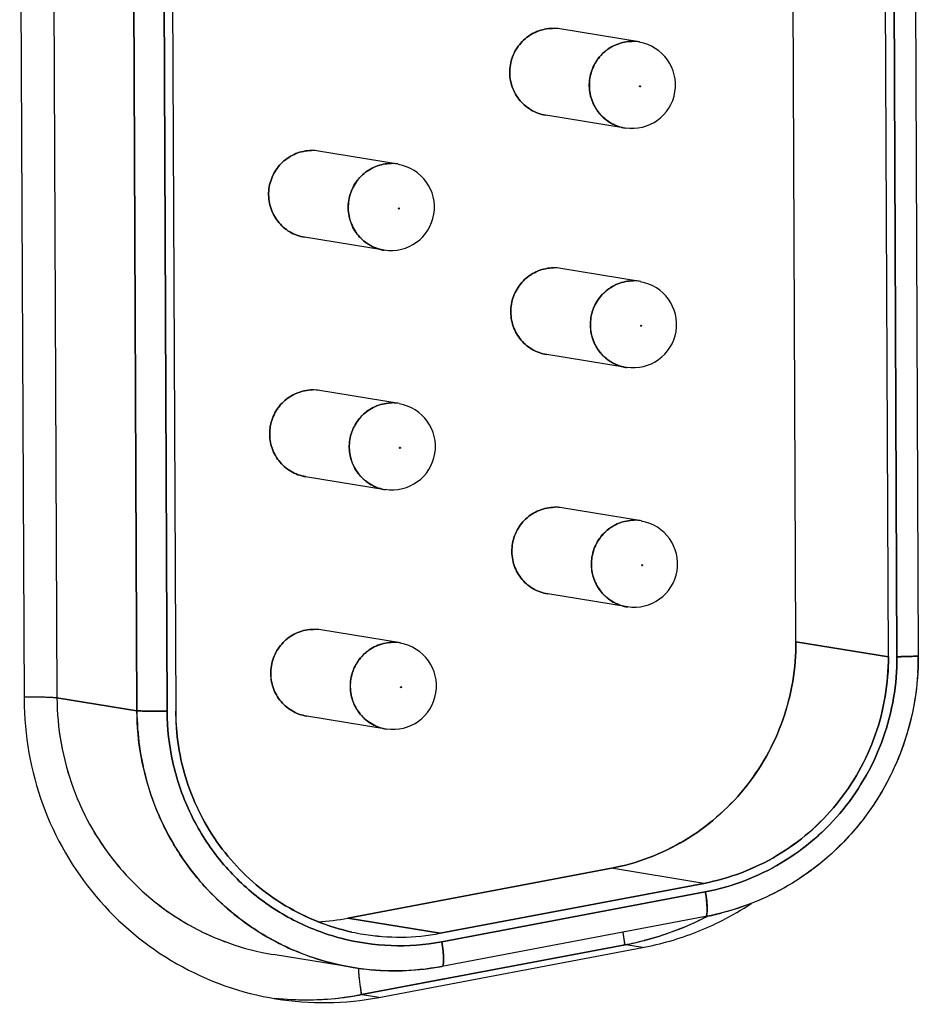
# Model space of a CAD drawing. Header units: millimetres. Extents: x 0 to 1750, y -1720 to 477.
# Tile 61 of 256: x 342 to 352, y -893 to -882. Entities that reach past the tile are written whole.
import ezdxf

# ---------------------------------------------------------------- set-up
doc = ezdxf.new("R2010")
doc.units = ezdxf.units.MM
doc.header["$LTSCALE"] = 92.51
for name, color, linetype in [('101305731_14DXF_CONTINUOUS_LINE', 7, 'CONTINUOUS'), ('101305731_DXF_CONTINUOUS_LINE', 7, 'CONTINUOUS'), ('DE-11-072043DXF_CONTINUOUS_LINE', 7, 'CONTINUOUS')]:
    doc.layers.add(name, color=color, linetype=linetype)

msp = doc.modelspace()

# ---------------------------------------------------------------- linework, layer by layer
at = {"layer": '101305731_14DXF_CONTINUOUS_LINE'}
for p, q in [((342.061, -878.357), (342.112, -889.912)), ((343.037, -890.063), (342.987, -878.508)), ((343.336, -878.514), (343.386, -890.069)), ((343.434, -878.513), (343.485, -890.068)), ((350.658, -889.265), (350.612, -878.803)), ((351.727, -889.439), (351.681, -878.978)), ((351.825, -889.438), (351.779, -878.977)), ((352.026, -878.966), (352.071, -889.428)), ((348.846, -882.329), (347.926, -882.179)), ((348.851, -882.845), (348.85, -882.844)), ((348.854, -882.837), (348.857, -882.838)), ((348.857, -882.838), (348.858, -882.839)), ((348.858, -882.839), (348.859, -882.84)), ((348.684, -883.326), (347.764, -883.176)), ((346.058, -883.741), (345.138, -883.591)), ((346.066, -884.249), (346.069, -884.25)), ((346.069, -884.25), (346.07, -884.251)), ((346.07, -884.251), (346.071, -884.252)), ((346.063, -884.257), (346.062, -884.257)), ((345.896, -884.738), (344.976, -884.588)), ((348.858, -885.098), (347.938, -884.948)), ((348.863, -885.614), (348.862, -885.613)), ((348.867, -885.606), (348.869, -885.607)), ((348.869, -885.607), (348.87, -885.607)), ((348.87, -885.607), (348.871, -885.608)), ((348.696, -886.095), (347.776, -885.944)), ((346.07, -886.51), (345.15, -886.36)), ((346.075, -887.026), (346.074, -887.025)), ((346.079, -887.018), (346.081, -887.019)), ((346.081, -887.019), (346.082, -887.019)), ((346.082, -887.019), (346.083, -887.02)), ((345.908, -887.507), (344.988, -887.357)), ((348.871, -887.866), (347.951, -887.716)), ((348.875, -888.383), (348.874, -888.382)), ((348.879, -888.374), (348.881, -888.375)), ((348.881, -888.375), (348.882, -888.376)), ((348.882, -888.376), (348.883, -888.377)), ((348.708, -888.863), (347.788, -888.713)), ((346.083, -889.279), (345.163, -889.128)), ((351.727, -889.439), (350.658, -889.265)), ((346.087, -889.795), (346.086, -889.794)), ((346.091, -889.787), (346.093, -889.787)), ((346.093, -889.787), (346.094, -889.788)), ((346.094, -889.788), (346.095, -889.789)), ((342.112, -889.912), (343.037, -890.063)), ((345.92, -890.275), (345, -890.125)), ((348.523, -891.885), (345.476, -892.462)), ((349.592, -892.059), (348.523, -891.885)), ((346.544, -892.636), (349.592, -892.059)), ((349.609, -892.158), (346.562, -892.734)), ((349.611, -892.444), (346.564, -893.02)), ((346.544, -892.636), (345.476, -892.462)), ((345.633, -893.346), (348.681, -892.769)), ((348.681, -892.769), (348.68, -892.764)), ((345.539, -893.033), (344.613, -892.882)), ((345.633, -893.342), (345.633, -893.346))]:
    msp.add_line(p, q, dxfattribs=at)
for centre, radius, start, end in [((347.848, -882.662), 0.49, 80.7411, 90.5609), ((348.765, -882.827), 0.5, 260.7309, 80.7309), ((348.768, -882.811), 0.489, 87.7942, 90.5675), ((348.768, -882.812), 0.489, 80.7369, 87.7943), ((348.762, -882.844), 0.489, 256.7061, 260.7297), ((345.06, -884.074), 0.49, 80.7411, 90.5609), ((345.977, -884.24), 0.5, 260.7309, 80.7309), ((345.98, -884.223), 0.489, 87.7942, 90.5675), ((345.98, -884.224), 0.489, 80.7369, 87.7943), ((345.974, -884.256), 0.489, 256.7061, 260.7297), ((347.86, -885.431), 0.49, 80.7411, 90.5609), ((348.777, -885.596), 0.5, 260.7309, 80.7309), ((348.78, -885.58), 0.489, 87.7942, 90.5675), ((348.78, -885.581), 0.489, 80.7369, 87.7943), ((348.774, -885.612), 0.489, 256.7061, 260.7297), ((345.072, -886.843), 0.49, 80.7411, 90.5609), ((345.989, -887.008), 0.5, 260.7309, 80.7309), ((345.992, -886.992), 0.489, 87.7942, 90.5675), ((345.992, -886.993), 0.489, 80.7369, 87.7943), ((345.986, -887.024), 0.489, 256.7061, 260.7297), ((347.872, -888.199), 0.49, 80.7411, 90.5609), ((348.789, -888.365), 0.5, 260.7309, 80.7309), ((348.792, -888.349), 0.489, 87.7942, 90.5675), ((348.792, -888.349), 0.489, 80.7369, 87.7943), ((348.787, -888.381), 0.489, 256.7061, 260.7297), ((345.084, -889.612), 0.49, 80.7411, 90.5609), ((346.001, -889.777), 0.5, 260.7309, 80.7309), ((346.004, -889.761), 0.489, 87.7942, 90.5675), ((346.004, -889.761), 0.489, 80.7369, 87.7943), ((346.165, -890.056), 2.68, 180.2518, 184.4173), ((345.999, -889.793), 0.489, 256.7061, 260.7297), ((348.029, -889.35), 3.481, 295.8581, 297.099), ((348.027, -889.347), 3.485, 297.0989, 297.4739), ((344.999, -889.94), 2.566, 272.9952, 280.7122), ((346.068, -890.127), 2.554, 257.6545, 260.7304), ((346.068, -890.122), 2.559, 260.7411, 270.5607), ((346.068, -890.118), 2.563, 270.574, 280.7162), ((346.904, -892.999), 1.306, 181.8964, 182.8552), ((344.994, -889.964), 3.441, 277.3315, 280.7139)]:
    msp.add_arc(centre, radius, start, end, dxfattribs=at)
for points, knots in [([(347.843, -882.173), (347.782, -882.173), (347.658, -882.198), (347.499, -882.301), (347.387, -882.455), (347.338, -882.639), (347.358, -882.828), (347.444, -882.997), (347.585, -883.123), (347.703, -883.166), (347.764, -883.176)], [0, 0, 0, 0, 0.124147, 0.248967, 0.374519, 0.500481, 0.626316, 0.751554, 0.876035, 1, 1, 1, 1]), ([(348.65, -883.319), (348.592, -883.305), (348.479, -883.256), (348.349, -883.125), (348.273, -882.957), (348.26, -882.771), (348.314, -882.593), (348.426, -882.445), (348.582, -882.347), (348.703, -882.323), (348.763, -882.323)], [0, 0, 0, 0, 0.123995, 0.248559, 0.373864, 0.49971, 0.625631, 0.751119, 0.875885, 1, 1, 1, 1]), ([(345.055, -883.585), (344.993, -883.585), (344.87, -883.61), (344.711, -883.713), (344.599, -883.867), (344.55, -884.051), (344.57, -884.24), (344.656, -884.409), (344.797, -884.535), (344.915, -884.578), (344.976, -884.588)], [0, 0, 0, 0, 0.124147, 0.248967, 0.374519, 0.500481, 0.626316, 0.751554, 0.876035, 1, 1, 1, 1]), ([(345.862, -884.731), (345.804, -884.718), (345.691, -884.668), (345.561, -884.538), (345.485, -884.369), (345.472, -884.183), (345.526, -884.005), (345.638, -883.857), (345.794, -883.759), (345.915, -883.735), (345.975, -883.735)], [0, 0, 0, 0, 0.123995, 0.248559, 0.373864, 0.49971, 0.625631, 0.751119, 0.875885, 1, 1, 1, 1]), ([(347.855, -884.941), (347.794, -884.942), (347.67, -884.967), (347.511, -885.07), (347.4, -885.223), (347.35, -885.407), (347.37, -885.597), (347.456, -885.766), (347.597, -885.891), (347.715, -885.935), (347.776, -885.944)], [0, 0, 0, 0, 0.124147, 0.248967, 0.374519, 0.500481, 0.626316, 0.751554, 0.876035, 1, 1, 1, 1]), ([(348.662, -886.088), (348.604, -886.074), (348.491, -886.024), (348.361, -885.894), (348.285, -885.725), (348.273, -885.54), (348.326, -885.362), (348.438, -885.214), (348.594, -885.116), (348.715, -885.092), (348.775, -885.091)], [0, 0, 0, 0, 0.123995, 0.248559, 0.373864, 0.49971, 0.625631, 0.751119, 0.875885, 1, 1, 1, 1]), ([(345.067, -886.353), (345.006, -886.354), (344.882, -886.379), (344.723, -886.482), (344.612, -886.635), (344.562, -886.819), (344.582, -887.009), (344.668, -887.178), (344.809, -887.303), (344.927, -887.347), (344.988, -887.357)], [0, 0, 0, 0, 0.124147, 0.248967, 0.374519, 0.500481, 0.626316, 0.751554, 0.876035, 1, 1, 1, 1]), ([(345.874, -887.5), (345.816, -887.486), (345.703, -887.436), (345.573, -887.306), (345.497, -887.137), (345.485, -886.952), (345.538, -886.774), (345.65, -886.626), (345.806, -886.528), (345.927, -886.504), (345.987, -886.503)], [0, 0, 0, 0, 0.123995, 0.248559, 0.373864, 0.49971, 0.625631, 0.751119, 0.875885, 1, 1, 1, 1]), ([(347.867, -887.71), (347.806, -887.711), (347.682, -887.735), (347.523, -887.838), (347.412, -887.992), (347.363, -888.176), (347.382, -888.365), (347.468, -888.534), (347.609, -888.66), (347.728, -888.703), (347.788, -888.713)], [0, 0, 0, 0, 0.124147, 0.248967, 0.374519, 0.500481, 0.626316, 0.751554, 0.876035, 1, 1, 1, 1]), ([(348.674, -888.857), (348.616, -888.843), (348.503, -888.793), (348.373, -888.663), (348.297, -888.494), (348.285, -888.309), (348.338, -888.13), (348.45, -887.983), (348.606, -887.884), (348.727, -887.861), (348.787, -887.86)], [0, 0, 0, 0, 0.123995, 0.248559, 0.373864, 0.49971, 0.625631, 0.751119, 0.875885, 1, 1, 1, 1]), ([(345.079, -889.122), (345.018, -889.123), (344.894, -889.148), (344.735, -889.25), (344.624, -889.404), (344.574, -889.588), (344.594, -889.777), (344.68, -889.946), (344.821, -890.072), (344.939, -890.115), (345, -890.125)], [0, 0, 0, 0, 0.124147, 0.248967, 0.374519, 0.500481, 0.626316, 0.751554, 0.876035, 1, 1, 1, 1]), ([(345.886, -890.269), (345.828, -890.255), (345.715, -890.205), (345.585, -890.075), (345.509, -889.906), (345.497, -889.721), (345.55, -889.543), (345.662, -889.395), (345.818, -889.297), (345.939, -889.273), (345.999, -889.272)], [0, 0, 0, 0, 0.123995, 0.248559, 0.373864, 0.49971, 0.625631, 0.751119, 0.875885, 1, 1, 1, 1]), ([(350.658, -889.265), (350.659, -889.418), (350.634, -889.726), (350.518, -890.173), (350.328, -890.594), (350.069, -890.975), (349.748, -891.305), (349.377, -891.574), (348.965, -891.774), (348.672, -891.857), (348.523, -891.885)], [0, 0, 0, 0, 0.125664, 0.251324, 0.376857, 0.502156, 0.627141, 0.751769, 0.87604, 1, 1, 1, 1]), ([(349.592, -892.059), (349.741, -892.031), (350.034, -891.948), (350.445, -891.749), (350.817, -891.48), (351.137, -891.15), (351.396, -890.768), (351.587, -890.348), (351.702, -889.9), (351.727, -889.593), (351.727, -889.439)], [0, 0, 0, 0, 0.12396, 0.248231, 0.37286, 0.497845, 0.623143, 0.748676, 0.874336, 1, 1, 1, 1]), ([(351.825, -889.438), (351.826, -889.598), (351.8, -889.917), (351.68, -890.381), (351.482, -890.818), (351.213, -891.213), (350.881, -891.556), (350.495, -891.835), (350.068, -892.042), (349.764, -892.128), (349.609, -892.158)], [0, 0, 0, 0, 0.125664, 0.251324, 0.376857, 0.502156, 0.627141, 0.751769, 0.87604, 1, 1, 1, 1]), ([(352.071, -889.428), (352.072, -889.605), (352.043, -889.958), (351.91, -890.473), (351.691, -890.957), (351.393, -891.396), (351.024, -891.776), (350.596, -892.086), (350.121, -892.316), (349.783, -892.411), (349.611, -892.444)], [0, 0, 0, 0, 0.12554, 0.251076, 0.376508, 0.50175, 0.626737, 0.751434, 0.875843, 1, 1, 1, 1]), ([(351.825, -889.438), (351.842, -889.438), (351.874, -889.438), (351.921, -889.437), (351.963, -889.436), (352, -889.435), (352.026, -889.433), (352.043, -889.432), (352.053, -889.432), (352.061, -889.431), (352.066, -889.43), (352.069, -889.429), (352.071, -889.429), (352.071, -889.428)], [0, 0, 0, 0, 0.203561, 0.394432, 0.566885, 0.715718, 0.836465, 0.885143, 0.92552, 0.957309, 0.980296, 0.994396, 1, 1, 1, 1]), ([(341.732, -889.901), (341.777, -889.901), (341.86, -889.902), (341.959, -889.904), (342.025, -889.906), (342.062, -889.907), (342.091, -889.909), (342.106, -889.911), (342.112, -889.912)], [0, 0, 0, 0, 0.355607, 0.65652, 0.778321, 0.877453, 0.951847, 1, 1, 1, 1]), ([(342.112, -889.912), (342.113, -890.089), (342.145, -890.443), (342.284, -890.958), (342.509, -891.44), (342.814, -891.874), (343.188, -892.247), (343.622, -892.548), (344.101, -892.767), (344.441, -892.854), (344.613, -892.882)], [0, 0, 0, 0, 0.126035, 0.251838, 0.37733, 0.502462, 0.627235, 0.75169, 0.875908, 1, 1, 1, 1]), ([(345.539, -893.033), (345.366, -893.005), (345.026, -892.918), (344.547, -892.699), (344.114, -892.398), (343.739, -892.025), (343.434, -891.591), (343.209, -891.109), (343.07, -890.594), (343.038, -890.24), (343.037, -890.063)], [0, 0, 0, 0, 0.124092, 0.24831, 0.372765, 0.497538, 0.62267, 0.748162, 0.873965, 1, 1, 1, 1]), ([(343.037, -890.063), (343.043, -890.064), (343.057, -890.065), (343.084, -890.066), (343.12, -890.067), (343.183, -890.069), (343.272, -890.069), (343.347, -890.069), (343.386, -890.069)], [0, 0, 0, 0, 0.046508, 0.123609, 0.228418, 0.356933, 0.664658, 1, 1, 1, 1]), ([(346.562, -892.734), (346.37, -892.771), (345.976, -892.801), (345.39, -892.715), (344.837, -892.503), (344.344, -892.173), (343.933, -891.743), (343.624, -891.232), (343.432, -890.665), (343.387, -890.267), (343.386, -890.069)], [0, 0, 0, 0, 0.124356, 0.2486, 0.372927, 0.497521, 0.622511, 0.747953, 0.873819, 1, 1, 1, 1]), ([(343.493, -890.262), (343.503, -890.402), (343.547, -890.679), (343.676, -891.079), (343.867, -891.453), (344.114, -891.791), (344.41, -892.085), (344.749, -892.327), (345.122, -892.511), (345.387, -892.592), (345.522, -892.622)], [0, 0, 0, 0, 0.125985, 0.251731, 0.377178, 0.502297, 0.627088, 0.751589, 0.875863, 1, 1, 1, 1]), ([(349.611, -892.444), (349.615, -892.443), (349.62, -892.438), (349.624, -892.429), (349.628, -892.414), (349.63, -892.39), (349.631, -892.355), (349.629, -892.312), (349.623, -892.246), (349.616, -892.193), (349.609, -892.158)], [0, 0, 0, 0, 0.037516, 0.065203, 0.100191, 0.192649, 0.313835, 0.460306, 0.627341, 1, 1, 1, 1]), ([(348.681, -892.769), (348.831, -892.741), (349.126, -892.664), (349.41, -892.549), (349.547, -892.483)], [0, 0, 0, 0, 0.499557, 1, 1, 1, 1]), ([(348.68, -892.764), (348.678, -892.752), (348.67, -892.706), (348.663, -892.659), (348.659, -892.624)], [0, 0, 0, 0, 0.255216, 1, 1, 1, 1]), ([(346.562, -892.734), (346.568, -892.77), (346.576, -892.822), (346.582, -892.889), (346.584, -892.931), (346.583, -892.966), (346.58, -892.991), (346.576, -893.005), (346.573, -893.014), (346.568, -893.02), (346.564, -893.02)], [0, 0, 0, 0, 0.372659, 0.539694, 0.686165, 0.807351, 0.899809, 0.934797, 0.962484, 1, 1, 1, 1]), ([(346.564, -893.02), (346.395, -893.052), (346.052, -893.087), (345.708, -893.061), (345.539, -893.033)], [0, 0, 0, 0, 0.500197, 1, 1, 1, 1]), ([(345.599, -893.064), (345.601, -893.108), (345.61, -893.201), (345.624, -893.293), (345.633, -893.342)], [0, 0, 0, 0, 0.47072, 1, 1, 1, 1]), ([(344.625, -893.386), (344.759, -893.4), (345.029, -893.414), (345.299, -893.395), (345.433, -893.378)], [0, 0, 0, 0, 0.49983, 1, 1, 1, 1])]:
    msp.add_open_spline(points, degree=3, knots=knots, dxfattribs=at)
for points in [[(348.85, -882.844), (348.849, -882.843), (348.85, -882.841), (348.85, -882.84)], [(348.85, -882.84), (348.851, -882.838), (348.853, -882.837), (348.854, -882.837)], [(348.855, -882.847), (348.853, -882.847), (348.852, -882.846), (348.851, -882.845)], [(348.859, -882.845), (348.858, -882.846), (348.856, -882.847), (348.855, -882.847)], [(348.859, -882.84), (348.86, -882.841), (348.86, -882.843), (348.859, -882.845)], [(346.062, -884.257), (346.061, -884.255), (346.061, -884.253), (346.062, -884.252)], [(346.062, -884.252), (346.063, -884.25), (346.065, -884.25), (346.066, -884.249)], [(346.071, -884.252), (346.072, -884.253), (346.071, -884.255), (346.071, -884.257)], [(346.066, -884.259), (346.065, -884.259), (346.064, -884.258), (346.063, -884.257)], [(346.071, -884.257), (346.07, -884.258), (346.068, -884.259), (346.066, -884.259)], [(348.862, -885.608), (348.863, -885.607), (348.865, -885.606), (348.867, -885.606)], [(348.862, -885.613), (348.862, -885.612), (348.862, -885.61), (348.862, -885.608)], [(348.867, -885.616), (348.865, -885.615), (348.864, -885.615), (348.863, -885.614)], [(348.871, -885.613), (348.87, -885.615), (348.868, -885.615), (348.867, -885.616)], [(348.871, -885.608), (348.872, -885.61), (348.872, -885.612), (348.871, -885.613)], [(346.074, -887.02), (346.075, -887.019), (346.077, -887.018), (346.079, -887.018)], [(346.074, -887.025), (346.074, -887.024), (346.074, -887.022), (346.074, -887.02)], [(346.079, -887.028), (346.077, -887.028), (346.076, -887.027), (346.075, -887.026)], [(346.083, -887.025), (346.082, -887.027), (346.08, -887.028), (346.079, -887.028)], [(346.083, -887.02), (346.084, -887.022), (346.084, -887.024), (346.083, -887.025)], [(348.874, -888.382), (348.874, -888.38), (348.874, -888.378), (348.875, -888.377)], [(348.875, -888.377), (348.875, -888.376), (348.877, -888.375), (348.879, -888.374)], [(348.879, -888.384), (348.877, -888.384), (348.876, -888.384), (348.875, -888.383)], [(348.883, -888.382), (348.882, -888.383), (348.88, -888.384), (348.879, -888.384)], [(348.883, -888.377), (348.884, -888.378), (348.884, -888.381), (348.883, -888.382)], [(346.086, -889.794), (346.086, -889.792), (346.086, -889.79), (346.087, -889.789)], [(346.087, -889.789), (346.087, -889.788), (346.089, -889.787), (346.091, -889.787)], [(346.091, -889.797), (346.089, -889.796), (346.088, -889.796), (346.087, -889.795)], [(346.095, -889.794), (346.094, -889.795), (346.092, -889.796), (346.091, -889.797)], [(346.095, -889.789), (346.096, -889.79), (346.096, -889.793), (346.095, -889.794)]]:
    msp.add_open_spline(points, degree=3, dxfattribs=at)
at = {"layer": '101305731_DXF_CONTINUOUS_LINE'}
for p, q in [((342.061, -878.357), (342.112, -889.912)), ((342.987, -878.508), (343.037, -890.063)), ((343.386, -890.069), (343.336, -878.514)), ((343.434, -878.513), (343.485, -890.068)), ((350.658, -889.265), (350.612, -878.803)), ((351.727, -889.439), (351.681, -878.978)), ((351.779, -878.977), (351.825, -889.438)), ((352.026, -878.966), (352.071, -889.428)), ((348.846, -882.329), (347.926, -882.179)), ((348.684, -883.326), (347.764, -883.176)), ((346.058, -883.741), (345.138, -883.591)), ((345.896, -884.738), (344.976, -884.588)), ((348.858, -885.098), (347.938, -884.948)), ((348.696, -886.095), (347.776, -885.944)), ((346.07, -886.51), (345.15, -886.36)), ((345.908, -887.507), (344.988, -887.357)), ((348.871, -887.866), (347.951, -887.716)), ((348.708, -888.863), (347.788, -888.713)), ((346.083, -889.279), (345.163, -889.128)), ((350.658, -889.265), (351.727, -889.439)), ((343.037, -890.063), (342.112, -889.912)), ((345.92, -890.275), (345, -890.125)), ((345.476, -892.462), (348.523, -891.885)), ((349.592, -892.059), (348.523, -891.885)), ((349.592, -892.059), (346.544, -892.636)), ((346.562, -892.734), (349.609, -892.158)), ((349.611, -892.444), (346.564, -893.02)), ((345.476, -892.462), (346.544, -892.636)), ((348.681, -892.769), (345.633, -893.346)), ((345.539, -893.033), (344.613, -892.882))]:
    msp.add_line(p, q, dxfattribs=at)
for centre, radius, start, end in [((347.847, -882.662), 0.49, 80.7216, 90.5403), ((348.765, -882.827), 0.5, 260.7309, 80.7309), ((348.767, -882.811), 0.489, 80.6952, 90.5326), ((348.763, -882.838), 0.494, 256.3021, 260.7126), ((345.059, -884.074), 0.49, 80.7216, 90.5403), ((345.977, -884.24), 0.5, 260.7309, 80.7309), ((345.979, -884.223), 0.489, 80.6952, 90.5326), ((345.975, -884.25), 0.494, 256.3021, 260.7126), ((347.86, -885.431), 0.49, 80.7216, 90.5403), ((348.777, -885.596), 0.5, 260.7309, 80.7309), ((348.779, -885.58), 0.489, 80.6952, 90.5326), ((348.776, -885.607), 0.494, 256.3021, 260.7126), ((345.072, -886.843), 0.49, 80.7216, 90.5403), ((345.989, -887.008), 0.5, 260.7309, 80.7309), ((345.991, -886.992), 0.489, 80.6952, 90.5326), ((345.987, -887.019), 0.494, 256.3021, 260.7126), ((347.872, -888.2), 0.49, 80.7216, 90.5403), ((348.789, -888.365), 0.5, 260.7309, 80.7309), ((348.792, -888.349), 0.489, 80.6952, 90.5326), ((348.788, -888.376), 0.494, 256.3021, 260.7126), ((345.084, -889.612), 0.49, 80.7216, 90.5403), ((346.001, -889.777), 0.5, 260.7309, 80.7309), ((346.004, -889.761), 0.489, 80.6952, 90.5326), ((348.993, -889.442), 3.079, 356.5623, 0.2477), ((346.157, -890.056), 2.673, 180.2551, 184.4323), ((346, -889.788), 0.494, 256.3021, 260.7126), ((348.033, -889.36), 3.47, 296.0779, 297.102), ((349.06, -889.532), 2.964, 280.7181, 284.4923), ((348.031, -889.356), 3.475, 297.1019, 297.3881), ((344.999, -889.943), 2.563, 272.9935, 280.7177), ((348.031, -889.351), 3.479, 284.6012, 296.0428), ((346.067, -890.128), 2.553, 257.6644, 260.7411), ((346.069, -890.119), 2.561, 260.7405, 270.5513), ((346.067, -890.114), 2.567, 270.5822, 280.708), ((348.021, -889.311), 3.521, 280.8104, 284.6066), ((346.013, -890.11), 2.962, 278.7178, 280.7139), ((346.013, -890.124), 2.948, 260.7314, 262.7333), ((346.014, -890.102), 2.969, 262.7772, 278.685), ((344.986, -889.896), 3.51, 276.9289, 280.6308), ((344.994, -889.966), 3.44, 265.7209, 276.9437)]:
    msp.add_arc(centre, radius, start, end, dxfattribs=at)
for points, knots in [([(347.764, -883.176), (347.703, -883.166), (347.585, -883.123), (347.444, -882.997), (347.358, -882.828), (347.338, -882.639), (347.387, -882.455), (347.499, -882.301), (347.658, -882.198), (347.782, -882.173), (347.843, -882.173)], [0, 0, 0, 0, 0.124028, 0.248493, 0.373724, 0.499551, 0.625504, 0.751051, 0.875846, 1, 1, 1, 1]), ([(348.763, -882.323), (348.703, -882.323), (348.583, -882.347), (348.427, -882.445), (348.315, -882.591), (348.261, -882.769), (348.272, -882.954), (348.347, -883.123), (348.476, -883.254), (348.588, -883.304), (348.646, -883.318)], [0, 0, 0, 0, 0.124008, 0.248635, 0.374016, 0.499856, 0.625689, 0.751075, 0.875766, 1, 1, 1, 1]), ([(348.854, -882.837), (348.852, -882.838), (348.847, -882.842), (348.852, -882.847), (348.855, -882.847)], [0, 0, 0, 0, 0.501419, 1, 1, 1, 1]), ([(348.855, -882.847), (348.857, -882.847), (348.862, -882.842), (348.857, -882.838), (348.854, -882.837)], [0, 0, 0, 0, 0.501419, 1, 1, 1, 1]), ([(344.976, -884.588), (344.915, -884.578), (344.797, -884.535), (344.656, -884.409), (344.57, -884.24), (344.55, -884.051), (344.599, -883.867), (344.711, -883.713), (344.87, -883.61), (344.993, -883.585), (345.055, -883.585)], [0, 0, 0, 0, 0.124028, 0.248493, 0.373724, 0.499551, 0.625504, 0.751051, 0.875846, 1, 1, 1, 1]), ([(345.975, -883.735), (345.915, -883.735), (345.795, -883.759), (345.639, -883.857), (345.527, -884.003), (345.473, -884.181), (345.484, -884.366), (345.559, -884.535), (345.688, -884.666), (345.8, -884.716), (345.858, -884.73)], [0, 0, 0, 0, 0.124008, 0.248635, 0.374016, 0.499856, 0.625689, 0.751075, 0.875766, 1, 1, 1, 1]), ([(346.066, -884.249), (346.064, -884.25), (346.059, -884.254), (346.064, -884.259), (346.066, -884.259)], [0, 0, 0, 0, 0.501419, 1, 1, 1, 1]), ([(346.066, -884.259), (346.069, -884.259), (346.074, -884.254), (346.069, -884.25), (346.066, -884.249)], [0, 0, 0, 0, 0.501419, 1, 1, 1, 1]), ([(347.776, -885.944), (347.715, -885.935), (347.597, -885.891), (347.456, -885.766), (347.37, -885.597), (347.35, -885.407), (347.4, -885.223), (347.511, -885.07), (347.67, -884.967), (347.794, -884.942), (347.855, -884.941)], [0, 0, 0, 0, 0.124028, 0.248493, 0.373724, 0.499551, 0.625504, 0.751051, 0.875846, 1, 1, 1, 1]), ([(348.775, -885.091), (348.715, -885.092), (348.595, -885.116), (348.439, -885.213), (348.327, -885.36), (348.273, -885.537), (348.284, -885.722), (348.359, -885.891), (348.488, -886.022), (348.6, -886.073), (348.659, -886.087)], [0, 0, 0, 0, 0.124008, 0.248635, 0.374016, 0.499856, 0.625689, 0.751075, 0.875766, 1, 1, 1, 1]), ([(348.867, -885.606), (348.864, -885.606), (348.859, -885.611), (348.864, -885.615), (348.867, -885.616)], [0, 0, 0, 0, 0.501419, 1, 1, 1, 1]), ([(348.867, -885.616), (348.869, -885.615), (348.874, -885.611), (348.869, -885.606), (348.867, -885.606)], [0, 0, 0, 0, 0.501419, 1, 1, 1, 1]), ([(344.988, -887.356), (344.927, -887.347), (344.809, -887.303), (344.668, -887.178), (344.582, -887.009), (344.562, -886.819), (344.612, -886.635), (344.723, -886.482), (344.882, -886.379), (345.006, -886.354), (345.067, -886.353)], [0, 0, 0, 0, 0.124028, 0.248493, 0.373724, 0.499551, 0.625504, 0.751051, 0.875846, 1, 1, 1, 1]), ([(345.987, -886.503), (345.927, -886.504), (345.807, -886.528), (345.651, -886.625), (345.539, -886.772), (345.485, -886.949), (345.496, -887.134), (345.571, -887.303), (345.7, -887.434), (345.812, -887.485), (345.87, -887.499)], [0, 0, 0, 0, 0.124008, 0.248635, 0.374016, 0.499856, 0.625689, 0.751075, 0.875766, 1, 1, 1, 1]), ([(346.079, -887.018), (346.076, -887.018), (346.071, -887.023), (346.076, -887.027), (346.079, -887.028)], [0, 0, 0, 0, 0.501419, 1, 1, 1, 1]), ([(346.079, -887.028), (346.081, -887.027), (346.086, -887.023), (346.081, -887.018), (346.079, -887.018)], [0, 0, 0, 0, 0.501419, 1, 1, 1, 1]), ([(347.788, -888.713), (347.728, -888.703), (347.609, -888.66), (347.468, -888.534), (347.382, -888.365), (347.363, -888.176), (347.412, -887.992), (347.523, -887.838), (347.682, -887.735), (347.806, -887.711), (347.867, -887.71)], [0, 0, 0, 0, 0.124028, 0.248493, 0.373724, 0.499551, 0.625504, 0.751051, 0.875846, 1, 1, 1, 1]), ([(348.787, -887.86), (348.727, -887.861), (348.607, -887.884), (348.451, -887.982), (348.339, -888.129), (348.285, -888.306), (348.296, -888.491), (348.371, -888.66), (348.5, -888.791), (348.613, -888.841), (348.671, -888.856)], [0, 0, 0, 0, 0.124008, 0.248635, 0.374016, 0.499856, 0.625689, 0.751075, 0.875766, 1, 1, 1, 1]), ([(348.879, -888.374), (348.876, -888.375), (348.871, -888.38), (348.876, -888.384), (348.879, -888.384)], [0, 0, 0, 0, 0.501419, 1, 1, 1, 1]), ([(348.879, -888.384), (348.881, -888.384), (348.886, -888.379), (348.881, -888.375), (348.879, -888.374)], [0, 0, 0, 0, 0.501419, 1, 1, 1, 1]), ([(345, -890.125), (344.939, -890.115), (344.821, -890.072), (344.68, -889.946), (344.594, -889.777), (344.575, -889.588), (344.624, -889.404), (344.735, -889.25), (344.894, -889.148), (345.018, -889.123), (345.079, -889.122)], [0, 0, 0, 0, 0.124028, 0.248493, 0.373724, 0.499551, 0.625504, 0.751051, 0.875846, 1, 1, 1, 1]), ([(345.999, -889.272), (345.939, -889.273), (345.819, -889.296), (345.663, -889.394), (345.551, -889.541), (345.497, -889.718), (345.508, -889.903), (345.583, -890.072), (345.712, -890.203), (345.825, -890.254), (345.883, -890.268)], [0, 0, 0, 0, 0.124008, 0.248635, 0.374016, 0.499856, 0.625689, 0.751075, 0.875766, 1, 1, 1, 1]), ([(348.523, -891.885), (348.82, -891.829), (349.4, -891.608), (350.1, -890.999), (350.556, -890.187), (350.66, -889.571), (350.658, -889.265)], [0, 0, 0, 0, 0.24821, 0.497812, 0.748651, 1, 1, 1, 1]), ([(351.727, -889.439), (351.728, -889.745), (351.625, -890.361), (351.169, -891.174), (350.468, -891.783), (349.888, -892.003), (349.592, -892.059)], [0, 0, 0, 0, 0.25135, 0.502189, 0.75179, 1, 1, 1, 1]), ([(349.609, -892.158), (349.917, -892.099), (350.519, -891.87), (351.246, -891.239), (351.719, -890.395), (351.827, -889.756), (351.825, -889.438)], [0, 0, 0, 0, 0.24821, 0.497812, 0.748651, 1, 1, 1, 1]), ([(352.071, -889.428), (352.071, -889.429), (352.069, -889.429), (352.064, -889.431), (352.05, -889.432), (352.029, -889.433), (351.999, -889.435), (351.963, -889.436), (351.904, -889.437), (351.858, -889.438), (351.825, -889.438)], [0, 0, 0, 0, 0.005596, 0.01964, 0.074459, 0.163484, 0.284136, 0.432911, 0.605613, 1, 1, 1, 1]), ([(352.066, -889.626), (352.047, -889.945), (351.908, -890.58), (351.42, -891.418), (350.7, -892.063), (350.108, -892.322), (349.802, -892.401)], [0, 0, 0, 0, 0.251069, 0.501657, 0.751329, 1, 1, 1, 1]), ([(346.091, -889.787), (346.088, -889.787), (346.083, -889.792), (346.088, -889.796), (346.091, -889.797)], [0, 0, 0, 0, 0.501419, 1, 1, 1, 1]), ([(346.091, -889.797), (346.093, -889.796), (346.098, -889.792), (346.093, -889.787), (346.091, -889.787)], [0, 0, 0, 0, 0.501419, 1, 1, 1, 1]), ([(341.732, -889.901), (341.753, -889.901), (341.829, -889.902), (341.905, -889.903), (341.96, -889.904)], [0, 0, 0, 0, 0.273711, 1, 1, 1, 1]), ([(341.96, -889.904), (341.969, -889.904), (342.002, -889.905), (342.034, -889.906), (342.058, -889.907)], [0, 0, 0, 0, 0.287226, 1, 1, 1, 1]), ([(342.058, -889.907), (342.064, -889.908), (342.082, -889.909), (342.1, -889.91), (342.112, -889.912)], [0, 0, 0, 0, 0.334234, 1, 1, 1, 1]), ([(342.112, -889.912), (342.114, -890.264), (342.239, -890.973), (342.777, -891.903), (343.597, -892.588), (344.27, -892.826), (344.613, -892.882)], [0, 0, 0, 0, 0.251862, 0.50247, 0.751685, 1, 1, 1, 1]), ([(343.037, -890.063), (343.039, -890.34), (343.116, -890.896), (343.452, -891.664), (343.98, -892.311), (344.437, -892.63), (344.682, -892.753)], [0, 0, 0, 0, 0.251493, 0.502069, 0.751541, 1, 1, 1, 1]), ([(343.386, -890.069), (343.347, -890.069), (343.272, -890.069), (343.17, -890.069), (343.093, -890.066), (343.052, -890.065), (343.037, -890.063)], [0, 0, 0, 0, 0.335304, 0.642941, 0.876352, 1, 1, 1, 1]), ([(343.386, -890.069), (343.387, -890.267), (343.432, -890.665), (343.624, -891.232), (343.933, -891.743), (344.344, -892.173), (344.837, -892.503), (345.39, -892.715), (345.976, -892.801), (346.37, -892.771), (346.562, -892.734)], [0, 0, 0, 0, 0.126181, 0.252047, 0.37749, 0.50248, 0.627074, 0.751401, 0.875644, 1, 1, 1, 1]), ([(345.522, -892.622), (345.254, -892.563), (344.731, -892.356), (344.088, -891.812), (343.645, -891.092), (343.514, -890.54), (343.493, -890.262)], [0, 0, 0, 0, 0.248372, 0.497644, 0.748194, 1, 1, 1, 1]), ([(349.609, -892.158), (349.616, -892.193), (349.626, -892.26), (349.632, -892.347), (349.63, -892.405), (349.622, -892.435), (349.615, -892.443), (349.611, -892.444)], [0, 0, 0, 0, 0.372763, 0.686294, 0.899848, 0.962411, 1, 1, 1, 1]), ([(348.681, -892.769), (348.679, -892.757), (348.67, -892.709), (348.663, -892.66), (348.659, -892.624)], [0, 0, 0, 0, 0.254629, 1, 1, 1, 1]), ([(344.682, -892.753), (344.749, -892.788), (345.023, -892.914), (345.316, -892.997), (345.539, -893.033)], [0, 0, 0, 0, 0.250501, 1, 1, 1, 1]), ([(346.564, -893.02), (346.568, -893.019), (346.575, -893.011), (346.583, -892.982), (346.585, -892.924), (346.578, -892.836), (346.568, -892.77), (346.562, -892.734)], [0, 0, 0, 0, 0.03756, 0.100067, 0.313424, 0.62708, 1, 1, 1, 1]), ([(345.598, -893.042), (345.599, -893.064), (345.605, -893.166), (345.619, -893.267), (345.633, -893.346)], [0, 0, 0, 0, 0.220421, 1, 1, 1, 1])]:
    msp.add_open_spline(points, degree=3, knots=knots, dxfattribs=at)
at = {"layer": 'DE-11-072043DXF_CONTINUOUS_LINE'}
for p, q in [((341.681, -878.38), (341.732, -889.935)), ((348.882, -892.802), (348.668, -892.767)), ((345.835, -893.379), (348.882, -892.802)), ((345.62, -893.344), (346.59, -893.16)), ((345.835, -893.379), (345.62, -893.344))]:
    msp.add_line(p, q, dxfattribs=at)
for centre, radius, start, end in [((348.228, -889.379), 3.486, 296.8591, 303.2755), ((348.233, -889.386), 3.478, 291.5399, 296.8438), ((348.236, -889.396), 3.467, 280.7497, 291.5537)]:
    msp.add_arc(centre, radius, start, end, dxfattribs=at)
msp.add_open_spline([(341.732, -889.935), (341.734, -890.346), (341.88, -891.171), (342.506, -892.253), (343.461, -893.052), (344.245, -893.329), (344.645, -893.394)], degree=3, knots=[0, 0, 0, 0, 0.251899, 0.502506, 0.751741, 1, 1, 1, 1], dxfattribs=at)
msp.add_open_spline([(344.645, -893.394), (345.036, -893.458), (345.445, -893.453), (345.835, -893.379)], degree=3, dxfattribs=at)

doc.saveas('drawing.dxf')
